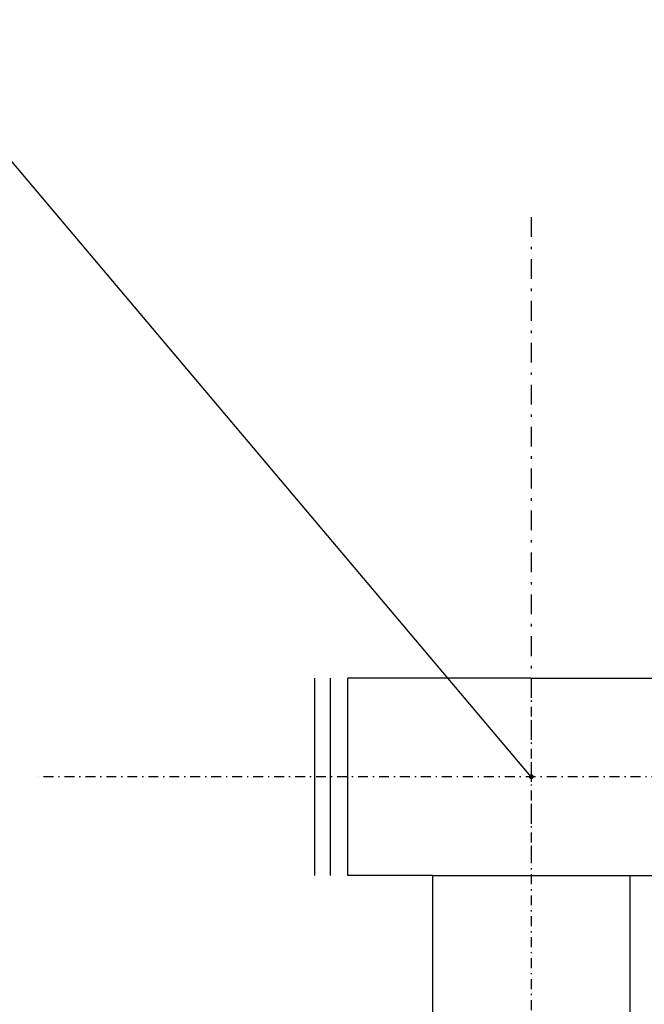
# Model space of a CAD drawing. Extents: x 33706 to 249013, y -74890 to 17912.
# Tile 213 of 256: x 130156 to 130283, y -24657 to -24458. Entities that reach past the tile are written whole.
import ezdxf

# ---------------------------------------------------------------- set-up
doc = ezdxf.new("R2010")
doc.units = 0
doc.header["$MEASUREMENT"] = 0
doc.linetypes.add('DASHDOT', pattern=[8.5, 4, -2, 0.5, -2])
for name, color, linetype in [('gaz', 1, 'Continuous'), ('LC-002-002-----0', 2, 'DASHDOT'), ('wymiary', 2, 'Continuous')]:
    doc.layers.add(name, color=color, linetype=linetype)
doc.layers.add('WYMIARY-I-OPISY', color=3, linetype='Continuous', lineweight=9)
doc.styles.get("Standard").update_dxf_attribs({"font": 'ARIALN.TTF'})
doc.dimstyles.new('zewn', dxfattribs={"dimtxt": 10, "dimasz": 7, "dimexe": 1.25, "dimexo": 10, "dimgap": 3, "dimtad": 1, "dimdec": 0, "dimtxsty": 'Standard', "dimblk": 'ARCHTICK', "dimcen": 10, "dimadec": 0, "dimazin": 0, "dimtfac": 1, "dimtdec": 0, "dimtmove": 0, "dimatfit": 3, "dimfxl": 1, "dimarcsym": 0})

# ---------------------------------------------------------------- blocks, each defined once
blk = doc.blocks.new('_ArchTick')
at = {"color": 0, "linetype": 'ByBlock', "const_width": 0.15}
blk.add_lwpolyline([(-0.5, -0.5), (0.5, 0.5)], dxfattribs=at)

msp = doc.modelspace()

# ---------------------------------------------------------------- linework, layer by layer
at = {"linetype": 'DASHDOT', "ltscale": 0.5}
msp.add_line((130502.98, -24611.11), (130159.93, -24611.11), dxfattribs=at)
at = {"layer": 'gaz'}
for p, q in [((130215.99, -24631.11), (130215.99, -24591.11)), ((130219.16, -24631.11), (130219.16, -24591.11)), ((130259.85, -24591.11), (130222.64, -24591.11)), ((130222.64, -24631.11), (130222.64, -24591.11)), ((130259.85, -24591.11), (130297.07, -24591.11)), ((130239.85, -24631.11), (130222.64, -24631.11)), ((130239.85, -24631.11), (130297.07, -24631.11)), ((130239.85, -24631.11), (130239.85, -24668.23)), ((130279.85, -24631.11), (130279.85, -24668.23))]:
    msp.add_line(p, q, dxfattribs=at)
at = {"layer": 'LC-002-002-----0'}
msp.add_line((130259.85, -24497.63), (130259.85, -24627.63), dxfattribs=at)
at = {"layer": 'wymiary', "linetype": 'DASHDOT', "ltscale": 0.5}
msp.add_line((130259.85, -24592.67), (130259.85, -25468.31), dxfattribs=at)

# ---------------------------------------------------------------- leaders
at = {"layer": 'WYMIARY-I-OPISY', "annotation_type": 0, "has_hookline": 1, "hookline_direction": 1}
for points, text_width in [([(130435.03, -24590.89), (130172.83, -24278.66), (130168.83, -24278.66)], 30.22), ([(130259.85, -24611.11), (130030.65, -24339.66), (130026.65, -24339.66)], 54.43)]:
    msp.add_leader(points, dimstyle='zewn', override={"dimasz": 4, "dimtad": 0, "dimldrblk": 'DotSmall'}, dxfattribs=dict(at, text_width=text_width))

doc.saveas('drawing.dxf')
